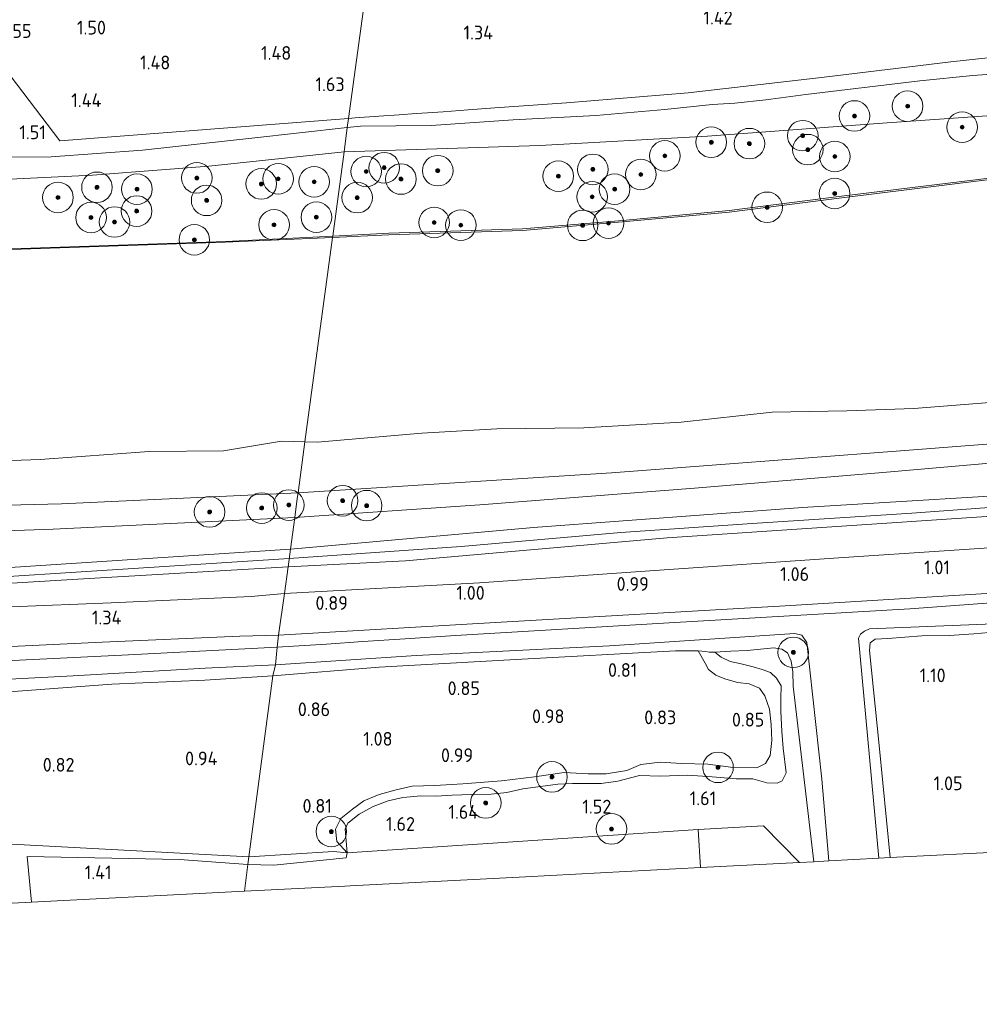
# Model space of a CAD drawing. Extents: x 126429 to 133038, y 413091 to 414846.
# Tile 216 of 256: x 131247 to 131372, y 413097 to 413226. Entities that reach past the tile are written whole.
import ezdxf
from ezdxf.enums import TextEntityAlignment as Align
from ezdxf.lldxf.tags import DXFTag

# ---------------------------------------------------------------- set-up
doc = ezdxf.new("R2010")
doc.units = 0
for name, color, linetype, lineweight in [('B-ME-GR-BOOM-S', 90, 'Continuous', 25), ('B-ME-GR-GRAS-GV', 60, 'Continuous', 13), ('B-ME-GR-MOERAS-GV', 120, 'Continuous', 13), ('B-ME-GW-OPHOGING_KRUIN-G', 90, 'Continuous', 18), ('B-ME-GW-TALUD_KRUIN-G', 90, 'Continuous', 18), ('B-ME-GW-TALUD_TEEN-G', 90, 'Continuous', 18), ('B-ME-IE-TERREINAFSCHEIDING_KUNSTMATIG_HEKWERK-G', 20, 'IE-TERREINAFSCHEIDING-KUNSTMATIG', 18), ('B-ME-KG-GRENS_OPNAME-G', 210, 'KG-OPNAME', 18), ('B-ME-OB-BESCHOEIING-GV', 7, 'Continuous', 18), ('B-ME-OB-OEVERVOORZIENING-G', 7, 'Continuous', 18), ('B-ME-OG-HOOGTEPUNT-S', 7, 'Continuous', 25), ('B-ME-OG-WATER_KANAAL-GV', 120, 'Continuous', 18), ('B-ME-OG-WATER_SLOOT-G', 120, 'Continuous', 18), ('B-ME-OG-WATER_SLOOT-GV', 120, 'Continuous', 18), ('B-ME-OG-WEG_PARKEERSECTIE-GV', 7, 'Continuous', 18)]:
    doc.layers.add(name, color=color, linetype=linetype, lineweight=lineweight)
doc.styles.add('NLCS-ISO-ANNOTATIVE-T18', font='NLCS-ISO.ttf', dxfattribs={"height": 1.8})
doc.styles.get("Standard").update_dxf_attribs({"font": 'arial.ttf'})
doc.linetypes.add('IE-TERREINAFSCHEIDING-KUNSTMATIG', pattern='A,4,[82,NLCS.SHX,S=0.75,R=90,X=0,Y=0],4,-2', length=10)
tags = doc.linetypes.add('KG-OPNAME', pattern='A,5.5,-2,["O",Standard,S=1.8,R=0,X=-0.5,Y=-0.9],-2,5.5,-2,[5,NLCS.SHX,S=0.75,R=0,X=0,Y=0],-2', length=19).pattern_tags.tags
tags[6] = DXFTag(74, 10)

# ---------------------------------------------------------------- blocks, each defined once
blk = doc.blocks.new('SGR-BOOM_01-SO')
at = {"linetype": 'ByBlock', "lineweight": 18}
h = blk.add_hatch(color=0, dxfattribs=at)
h.dxf.hatch_style = 1
edge = h.paths.add_edge_path()
edge.add_arc((0, 0), 0.25, 0, 360)
at = {"color": 0, "linetype": 'ByBlock', "lineweight": 18}
for radius in [2, 0.25]:
    blk.add_circle((0, 0), radius, dxfattribs=at)
blk = doc.blocks.new('SAL-HOOGTELABEL-SO')
at = {"color": 0, "linetype": 'ByBlock', "lineweight": -2, "style": 'NLCS-ISO-ANNOTATIVE-T18'}
blk.add_attdef('HOOGTE', text='', height=1.8, dxfattribs=at).set_placement((2.79, 0), align=Align.RIGHT)

msp = doc.modelspace()

# ---------------------------------------------------------------- linework, layer by layer
at = {"layer": 'B-ME-GR-GRAS-GV'}
for points in [[(131373.783, 413220.612, 1.463), (131368.57, 413220.057, 1.465), (131351.988, 413218.048, 1.544), (131334.204, 413216.018, 1.554), (131318.289, 413214.691, 1.381), (131308.935, 413214.045, 1.544), (131305.457, 413213.791, 1.39), (131302.161, 413213.521, 1.236), (131300.132, 413213.398, 1.146), (131298.649, 413213.283, 1.026), (131296.408, 413213.124, 1.028), (131293.775, 413212.929, 1.378), (131290.661, 413212.715, 1.53), (131289.791, 413212.635, 1.524), (131292.312, 413231.13, 2.226), (131319.434, 413232.447, 2.163), (131353.371, 413234.674, 2.163), (131382.129, 413236.764, 2.163)], [(131243.95, 413220.259, 1.45), (131252.034, 413209.738, 1.48), (131289.791, 413212.635, 1.524), (131289.631, 413211.445, 1.419), (131277.163, 413210.074, 1.457), (131262.853, 413208.501, 1.482), (131250.919, 413207.64, 1.482), (131244.375, 413207.569, 1.357)], [(131375.715, 413218.577, 1.506), (131371.428, 413218.275, 1.48), (131364.496, 413217.572, 1.412), (131349.608, 413215.786, 1.486), (131344.352, 413215.067, 1.432), (131340.327, 413214.635, 1.378), (131337.367, 413214.463, 1.48), (131331.165, 413213.836, 1.47), (131322.13, 413213.021, 1.432), (131311.304, 413212.451, 1.414), (131300.621, 413211.718, 1.181), (131291.369, 413211.625, 1.433), (131289.631, 413211.445, 1.419), (131289.791, 413212.635, 1.524), (131290.661, 413212.715, 1.53), (131293.775, 413212.929, 1.378), (131296.408, 413213.124, 1.028), (131298.649, 413213.283, 1.026), (131300.132, 413213.398, 1.146), (131302.161, 413213.521, 1.236), (131305.457, 413213.791, 1.39), (131308.935, 413214.045, 1.544), (131318.289, 413214.691, 1.381), (131334.204, 413216.018, 1.554), (131351.988, 413218.048, 1.544), (131368.57, 413220.057, 1.465), (131373.783, 413220.612, 1.463)], [(131381.342, 413213.563, 0.789), (131359.631, 413212.012, 0.789), (131336.763, 413210.321, 0.764), (131314.793, 413209.115, 0.764), (131289.203, 413208.273, 0.764), (131289.631, 413211.445, 1.419), (131291.369, 413211.625, 1.433), (131300.621, 413211.718, 1.181), (131311.304, 413212.451, 1.414), (131322.13, 413213.021, 1.432), (131331.165, 413213.836, 1.47), (131337.367, 413214.463, 1.48), (131340.327, 413214.635, 1.378), (131344.352, 413215.067, 1.432), (131349.608, 413215.786, 1.486), (131364.496, 413217.572, 1.412), (131371.428, 413218.275, 1.48), (131375.715, 413218.577, 1.506)], [(131244.375, 413207.569, 1.357), (131250.919, 413207.64, 1.482), (131262.853, 413208.501, 1.482), (131277.163, 413210.074, 1.457), (131289.631, 413211.445, 1.419), (131289.203, 413208.273, 0.764), (131271.54, 413206.395, 0.852), (131256.325, 413205.245, 0.914), (131245.513, 413204.704, 0.877)], [(131391.146, 413169.111, 1.269), (131359.673, 413166.324, 1.291), (131335.06, 413164.3, 1.371), (131306.98, 413162.104, 1.463), (131282.763, 413160.455, 1.565), (131283.096, 413162.928, 0.821), (131283.201, 413163.706, 0.7), (131324.177, 413166.288, 0.7), (131361.978, 413169.193, 0.7), (131390.205, 413171.376, 0.7)], [(131122.558, 413153.716, 1.36), (131146.681, 413154.739, 1.364), (131170.805, 413155.762, 1.368), (131171.267, 413157.869, 0.7), (131173.84, 413158.142, 0.7), (131175.966, 413158.958, 0.7), (131176.944, 413156.093, 1.509), (131213.527, 413157.64, 1.563), (131251.183, 413158.938, 1.565), (131282.763, 413160.455, 1.565), (131282.204, 413156.3, 2.37), (131257.538, 413154.704, 2.299), (131232.873, 413153.109, 2.227), (131212.026, 413151.841, 2.31), (131191.179, 413150.573, 2.393), (131151.554, 413148.811, 2.324), (131131.009, 413147.896, 2.377), (131110.464, 413146.982, 2.431)], [(131110.464, 413146.982, 2.431), (131131.009, 413147.896, 2.377), (131151.554, 413148.811, 2.324), (131191.179, 413150.573, 2.393), (131212.026, 413151.841, 2.31), (131232.873, 413153.109, 2.227), (131257.538, 413154.704, 2.299), (131282.204, 413156.3, 2.37), (131281.897, 413154.02, 2.435), (131254.387, 413152.376, 2.374), (131226.877, 413150.731, 2.313), (131188.972, 413148.56, 2.331), (131168.222, 413147.736, 2.271), (131147.472, 413146.912, 2.211), (131112.313, 413145.211, 2.374)], [(131112.313, 413145.211, 2.374), (131147.472, 413146.912, 2.211), (131168.222, 413147.736, 2.271), (131188.972, 413148.56, 2.331), (131226.877, 413150.731, 2.313), (131254.387, 413152.376, 2.374), (131281.897, 413154.02, 2.435), (131281.427, 413150.533, 1.082), (131277.047, 413150.148, 1.067), (131258.747, 413149.306, 1.117), (131245.609, 413148.778, 1.267), (131228.716, 413147.652, 1.329), (131211.946, 413146.861, 1.167), (131195.319, 413145.828, 1.292), (131170.662, 413144.752, 1.354), (131153.16, 413143.895, 1.304), (131130.767, 413142.82, 1.267), (131112.711, 413141.984, 1.279)], [(131112.711, 413141.984, 1.279), (131130.767, 413142.82, 1.267), (131153.16, 413143.895, 1.304), (131170.662, 413144.752, 1.354), (131195.319, 413145.828, 1.292), (131211.946, 413146.861, 1.167), (131228.716, 413147.652, 1.329), (131245.609, 413148.778, 1.267), (131258.747, 413149.306, 1.117), (131277.047, 413150.148, 1.067), (131281.427, 413150.533, 1.082), (131280.613, 413145.086, 0.577), (131275.598, 413144.931, 0.701), (131257.573, 413144.163, 0.926), (131239.215, 413143.266, 0.864), (131217.968, 413142.708, 0.964), (131200.456, 413141.468, 0.964), (131183.963, 413140.818, 1.014), (131171.632, 413140.242, 0.926), (131148.923, 413138.838, 0.964), (131126.853, 413138.167, 1.051), (131109.746, 413137.418, 1.076)], [(131375.575, 413145.609, 0.938), (131371.56, 413145.234, 0.938), (131368.329, 413145.015, 0.938), (131364.768, 413144.991, 0.938), (131360.339, 413144.62, 0.938), (131358.654, 413144.547, 0.938), (131358.021, 413144.061, 0.938), (131357.929, 413143.058, 0.938), (131359.212, 413130.656, 0.938), (131360.621, 413115.983, 0.938), (131359.128, 413115.884, -0.188), (131356.487, 413144.674, -0.188), (131356.767, 413145.196, -0.188), (131357.277, 413145.607, -0.188), (131357.934, 413145.889, -0.188), (131374.129, 413146.532, -0.188)], [(131376.273, 413116.778, 1.28), (131360.621, 413115.983, 0.938), (131359.212, 413130.656, 0.938), (131357.929, 413143.058, 0.938), (131358.021, 413144.061, 0.938), (131358.654, 413144.547, 0.938), (131360.339, 413144.62, 0.938), (131364.768, 413144.991, 0.938), (131368.329, 413145.015, 0.938), (131371.56, 413145.234, 0.938), (131375.575, 413145.609, 0.938)], [(131109.746, 413137.418, 1.076), (131126.853, 413138.167, 1.051), (131148.923, 413138.838, 0.964), (131171.632, 413140.242, 0.926), (131183.963, 413140.818, 1.014), (131200.456, 413141.468, 0.964), (131217.968, 413142.708, 0.964), (131239.215, 413143.266, 0.864), (131257.573, 413144.163, 0.926), (131275.598, 413144.931, 0.701), (131280.613, 413145.086, 0.577), (131280.471, 413143.498, -0.188), (131260.994, 413142.487, -0.188), (131236.893, 413141.31, -0.188), (131226.422, 413140.697, -0.188), (131211.728, 413139.935, -0.188), (131197.926, 413139.147, -0.188), (131182.815, 413138.667, -0.188), (131175.187, 413138.195, -0.188), (131173.585, 413138.18, -0.188), (131156.054, 413137.312, -0.188), (131142.223, 413136.581, -0.188), (131125.405, 413136.056, -0.188), (131111.287, 413135.214, -0.188)], [(131236.261, 413138.848, -0.188), (131253.764, 413139.762, -0.188), (131271.051, 413140.771, -0.188), (131280.238, 413141.19, -0.188), (131279.914, 413139.747, 0.737), (131271.01, 413139.188, 0.812), (131258.83, 413138.665, 0.824), (131241.886, 413137.402, 0.824)], [(131241.886, 413137.402, 0.824), (131258.83, 413138.665, 0.824), (131271.01, 413139.188, 0.812), (131279.914, 413139.747, 0.737), (131276.768, 413116.091, 1.098), (131246.522, 413117.679, 1.2)]]:
    msp.add_polyline3d(points, dxfattribs=at)
for points in [[(131292.312, 413231.13, 2.226), (131289.791, 413212.635, 1.524), (131252.034, 413209.738, 1.48), (131243.95, 413220.259, 1.45), (131220.097, 413218.825, 1.465), (131194.715, 413217.388, 1.371), (131164.972, 413215.198, 1.255), (131159.124, 413207.253, 1.362), (131138.058, 413207.858, 1.551), (131131.977, 413208.03, 1.391), (131112.457, 413207.951, 1.418), (131112.311, 413213.045, 1.506), (131112.168, 413218.039, 1.593), (131112.11, 413222.031, 2.089), (131115.914, 413222.137, 2.176), (131130.477, 413223.062, 2.113), (131145.281, 413223.65, 2.138), (131165.876, 413224.653, 2.051), (131187.609, 413225.521, 2.051), (131203.833, 413226.334, 2.076), (131223.498, 413226.979, 2.063), (131242.826, 413228.372, 2.138), (131256.883, 413229.041, 2.076), (131276.244, 413230.502, 2.238)], [(131313.986, 413159.149, 2.023), (131282.204, 413156.3, 2.37), (131282.763, 413160.455, 1.565), (131306.98, 413162.104, 1.463), (131335.06, 413164.3, 1.371), (131359.673, 413166.324, 1.291), (131391.146, 413169.111, 1.269), (131421.724, 413171.548, 1.257), (131451.449, 413174.462, 1.051), (131451.921, 413169.934, 2.175), (131420.442, 413166.396, 2.196), (131385.026, 413163.967, 2.135), (131349.186, 413161.775, 2.039)], [(131297.245, 413154.801, 2.425), (131281.897, 413154.02, 2.435), (131282.204, 413156.3, 2.37), (131313.986, 413159.149, 2.023), (131349.186, 413161.775, 2.039), (131385.026, 413163.967, 2.135), (131420.442, 413166.396, 2.196), (131451.921, 413169.934, 2.175), (131452.172, 413168.281, 2.302), (131452.332, 413167.113, 2.248), (131415.302, 413163.38, 2.327), (131394.264, 413161.974, 2.304), (131373.226, 413160.569, 2.282), (131352.344, 413159.188, 2.312), (131331.462, 413157.807, 2.342)], [(131306.924, 413151.906, 1.102), (131281.427, 413150.533, 1.082), (131281.897, 413154.02, 2.435), (131297.245, 413154.801, 2.425), (131331.462, 413157.807, 2.342), (131352.344, 413159.188, 2.312), (131373.226, 413160.569, 2.282), (131394.264, 413161.974, 2.304), (131415.302, 413163.38, 2.327), (131452.332, 413167.113, 2.248), (131452.815, 413163.156, 0.977), (131434.703, 413161.332, 1.065), (131408.283, 413159.247, 1.102), (131382.797, 413157.096, 1.115), (131353.929, 413155.179, 1.102), (131329.811, 413153.533, 1.102)], [(131213.527, 413157.64, 1.563), (131176.944, 413156.093, 1.509), (131175.966, 413158.958, 0.7), (131185.958, 413159.502, 0.7), (131207.07, 413160.61, 0.7), (131211.693, 413161.402, 0.7), (131222.121, 413161.513, 0.7), (131252.261, 413162.235, 0.7), (131283.201, 413163.706, 0.7), (131283.096, 413162.928, 0.821), (131282.763, 413160.455, 1.565), (131251.183, 413158.938, 1.565)], [(131309.011, 413146.725, 0.801), (131280.613, 413145.086, 0.577), (131281.427, 413150.533, 1.082), (131306.924, 413151.906, 1.102), (131329.811, 413153.533, 1.102), (131353.929, 413155.179, 1.102), (131382.797, 413157.096, 1.115), (131408.283, 413159.247, 1.102), (131434.703, 413161.332, 1.065), (131452.815, 413163.156, 0.977), (131453.459, 413157.018, 0.49), (131431.339, 413155.021, 0.528), (131418.695, 413154.034, 0.628), (131382.527, 413151.097, 0.674), (131346.9, 413148.917, 0.864)], [(131286.906, 413143.904, -0.188), (131280.471, 413143.498, -0.188), (131280.613, 413145.086, 0.577), (131309.011, 413146.725, 0.801), (131346.9, 413148.917, 0.864), (131382.527, 413151.097, 0.674), (131418.695, 413154.034, 0.628), (131431.339, 413155.021, 0.528), (131453.459, 413157.018, 0.49), (131453.564, 413155.79, -0.188), (131429.597, 413153.651, -0.188), (131393.35, 413150.73, -0.188), (131363.187, 413148.527, -0.188), (131331.745, 413146.663, -0.188), (131303.786, 413145.035, -0.188), (131297.22, 413144.593, -0.188), (131291.658, 413144.236, -0.188)], [(131349.73, 413144.127, -0.188), (131351.684, 413126.226, -0.188), (131352.624, 413115.546, -0.188), (131350.666, 413115.444, 1.484), (131347.954, 413138.389, 1.368), (131347.89, 413140.281, 1.179), (131347.699, 413141.653, 1.193), (131347.183, 413142.742, 1.198), (131346.444, 413143.238, 1.216), (131345.418, 413143.4, 1.298), (131341.935, 413143.065, 1.242), (131339.78, 413142.994, 1.296), (131337.715, 413142.851, 1.159), (131336.967, 413142.836, 0.934), (131336.49, 413142.952, 0.724), (131335.518, 413143, 0.676), (131332.535, 413143.008, 0.688), (131311.676, 413141.883, 0.608), (131293.784, 413140.872, 0.749), (131279.914, 413139.747, 0.737), (131280.238, 413141.19, -0.188), (131298.652, 413142.407, -0.188), (131323.906, 413143.661, -0.188), (131348.18, 413145.29, -0.188), (131349.089, 413145.065, -0.188)], [(131344.956, 413129.315, 0.782), (131344.319, 413128.307, 0.794), (131343.185, 413127.729, 0.901), (131340.105, 413127.75, 0.924), (131336.792, 413128.198, 0.784), (131333.357, 413128.278, 0.78), (131330.563, 413128.481, 0.776), (131328.041, 413128.146, 0.762), (131326.198, 413127.373, 0.764), (131323.48, 413126.952, 0.706), (131321.115, 413126.954, 0.9), (131318.009, 413127.126, 0.922), (131314.114, 413126.549, 1.006), (131309.814, 413126.001, 1.09), (131304.752, 413125.627, 1.124), (131301.069, 413125.389, 1.135), (131298.128, 413125.301, 1.124), (131296.035, 413124.832, 1.168), (131293.788, 413124.214, 1.188), (131291.802, 413123.407, 1.166), (131290.298, 413122.299, 1.146), (131288.783, 413121.074, 1.102), (131288.068, 413119.692, 1.019), (131288.279, 413118.066, 1.027), (131289.635, 413116.62, 1.251), (131287.837, 413116.787, 1.237), (131276.768, 413116.091, 1.098), (131279.914, 413139.747, 0.737), (131293.784, 413140.872, 0.749), (131311.676, 413141.883, 0.608), (131332.535, 413143.008, 0.688), (131335.518, 413143, 0.676), (131336.434, 413141.422, 0.78), (131336.864, 413140.589, 0.808), (131337.821, 413139.854, 0.799), (131339.002, 413139.38, 0.838), (131340.675, 413138.891, 0.85), (131342.204, 413138.713, 0.85), (131343.555, 413138.131, 0.848), (131344.218, 413137.143, 0.893), (131344.842, 413135.407, 0.846), (131345.076, 413133.374, 0.781), (131345.166, 413131.291, 0.784)], [(131336.49, 413142.952, 0.724), (131336.967, 413142.836, 0.934), (131337.715, 413142.851, 1.159), (131338.548, 413142.191, 1.218), (131339.719, 413141.617, 1.48), (131341.142, 413141.323, 1.579), (131342.696, 413140.914, 1.268), (131343.874, 413140.586, 1.326), (131344.976, 413140.173, 1.459), (131345.746, 413139.44, 1.362), (131346.37, 413138.449, 1.406), (131346.346, 413136.776, 1.404), (131346.353, 413135.141, 1.366), (131346.473, 413132.462, 1.41), (131346.656, 413130.306, 1.401), (131347.011, 413127.084, 1.455), (131346.521, 413126.008, 1.574), (131345.838, 413125.732, 1.559), (131344.51, 413125.775, 1.574), (131342.65, 413126.272, 1.637), (131340.481, 413126.277, 1.64), (131337.345, 413126.561, 1.658), (131334.18, 413126.777, 1.66), (131330.607, 413126.637, 1.614), (131327.844, 413126.706, 1.8), (131325.023, 413125.969, 1.524), (131322.837, 413125.676, 1.582), (131320.904, 413125.655, 1.554), (131319.091, 413125.67, 1.602), (131317.177, 413125.601, 1.636), (131314.913, 413125.287, 1.664), (131312.601, 413124.979, 1.698), (131310.485, 413124.472, 1.582), (131308.439, 413124.257, 1.697), (131305.885, 413124.243, 1.843), (131303.353, 413124.143, 1.719), (131301.235, 413124.019, 1.637), (131299.254, 413124.05, 1.646), (131296.884, 413123.84, 1.646), (131294.957, 413123.4, 1.62), (131293.025, 413122.681, 1.582), (131291.203, 413121.65, 1.554), (131289.716, 413120.469, 1.554), (131289.36, 413119.69, 1.554), (131289.635, 413116.62, 1.251), (131288.279, 413118.066, 1.027), (131288.068, 413119.692, 1.019), (131288.783, 413121.074, 1.102), (131290.298, 413122.299, 1.146), (131291.802, 413123.407, 1.166), (131293.788, 413124.214, 1.188), (131296.035, 413124.832, 1.168), (131298.128, 413125.301, 1.124), (131301.069, 413125.389, 1.135), (131304.752, 413125.627, 1.124), (131309.814, 413126.001, 1.09), (131314.114, 413126.549, 1.006), (131318.009, 413127.126, 0.922), (131321.115, 413126.954, 0.9), (131323.48, 413126.952, 0.706), (131326.198, 413127.373, 0.764), (131328.041, 413128.146, 0.762), (131330.563, 413128.481, 0.776), (131333.357, 413128.278, 0.78), (131336.792, 413128.198, 0.784), (131340.105, 413127.75, 0.924), (131343.185, 413127.729, 0.901), (131344.319, 413128.307, 0.794), (131344.956, 413129.315, 0.782), (131345.166, 413131.291, 0.784), (131345.076, 413133.374, 0.781), (131344.842, 413135.407, 0.846), (131344.218, 413137.143, 0.893), (131343.555, 413138.131, 0.848), (131342.204, 413138.713, 0.85), (131340.675, 413138.891, 0.85), (131339.002, 413139.38, 0.838), (131337.821, 413139.854, 0.799), (131336.864, 413140.589, 0.808), (131336.434, 413141.422, 0.78), (131335.518, 413143, 0.676)], [(131347.954, 413138.389, 1.368), (131350.666, 413115.444, 1.484), (131348.787, 413115.347, 1.548), (131344.068, 413120.144, 1.422), (131335.515, 413119.655, 1.422), (131312.575, 413118.137, 1.336), (131289.635, 413116.62, 1.251), (131289.36, 413119.69, 1.554), (131289.716, 413120.469, 1.554), (131291.203, 413121.65, 1.554), (131293.025, 413122.681, 1.582), (131294.957, 413123.4, 1.62), (131296.884, 413123.84, 1.646), (131299.254, 413124.05, 1.646), (131301.235, 413124.019, 1.637), (131303.353, 413124.143, 1.719), (131305.885, 413124.243, 1.843), (131308.439, 413124.257, 1.697), (131310.485, 413124.472, 1.582), (131312.601, 413124.979, 1.698), (131314.913, 413125.287, 1.664), (131317.177, 413125.601, 1.636), (131319.091, 413125.67, 1.602), (131320.904, 413125.655, 1.554), (131322.837, 413125.676, 1.582), (131325.023, 413125.969, 1.524), (131327.844, 413126.706, 1.8), (131330.607, 413126.637, 1.614), (131334.18, 413126.777, 1.66), (131337.345, 413126.561, 1.658), (131340.481, 413126.277, 1.64), (131342.65, 413126.272, 1.637), (131344.51, 413125.775, 1.574), (131345.838, 413125.732, 1.559), (131346.521, 413126.008, 1.574), (131347.011, 413127.084, 1.455), (131346.656, 413130.306, 1.401), (131346.473, 413132.462, 1.41), (131346.353, 413135.141, 1.366), (131346.346, 413136.776, 1.404), (131346.37, 413138.449, 1.406), (131345.746, 413139.44, 1.362), (131344.976, 413140.173, 1.459), (131343.874, 413140.586, 1.326), (131342.696, 413140.914, 1.268), (131341.142, 413141.323, 1.579), (131339.719, 413141.617, 1.48), (131338.548, 413142.191, 1.218), (131337.715, 413142.851, 1.159), (131339.78, 413142.994, 1.296), (131341.935, 413143.065, 1.242), (131345.418, 413143.4, 1.298), (131346.444, 413143.238, 1.216), (131347.183, 413142.742, 1.198), (131347.699, 413141.653, 1.193), (131347.89, 413140.281, 1.179)], [(131246.522, 413117.679, 1.2), (131276.768, 413116.091, 1.098), (131276.634, 413115.06, 1.486), (131267.665, 413115.735, 1.416), (131247.78, 413116.144, 1.428), (131248.331, 413110.142, 1.412), (131184.181, 413106.842, 1.366), (131183.957, 413114.748, 1.158), (131195.294, 413115.257, 1.172), (131216.894, 413116.412, 1.174)], [(131289.497, 413115.961, 1.451), (131280.012, 413114.999, 1.463), (131276.634, 413115.06, 1.486), (131276.768, 413116.091, 1.098), (131287.837, 413116.787, 1.237), (131289.635, 413116.62, 1.251)]]:
    msp.add_polyline3d(points, close=True, dxfattribs=at)
at = {"layer": 'B-ME-GR-MOERAS-GV'}
for points in [[(131377.158, 413205.296, 0.7), (131354.287, 413202.474, 0.7), (131339.563, 413200.597, 0.7), (131325.605, 413199.308, 0.7), (131312.553, 413198.198, 0.7), (131295.049, 413197.649, 0.7), (131287.72, 413197.266, 0.7), (131289.203, 413208.273, 0.764), (131314.793, 413209.115, 0.764), (131336.763, 413210.321, 0.764), (131359.631, 413212.012, 0.789), (131381.342, 413213.563, 0.789)], [(131245.513, 413204.704, 0.877), (131256.325, 413205.245, 0.914), (131271.54, 413206.395, 0.852), (131289.203, 413208.273, 0.764), (131287.72, 413197.266, 0.7), (131273.726, 413196.562, 0.771), (131241.839, 413195.474, 0.725)], [(131390.205, 413171.376, 0.7), (131361.978, 413169.193, 0.7), (131324.177, 413166.288, 0.7), (131283.201, 413163.706, 0.7), (131284.097, 413170.357, 0.7), (131285.686, 413170.304, 0.7), (131299.361, 413171.483, 0.7), (131309.204, 413172.051, 0.7), (131320.578, 413172.191, 0.7), (131333.276, 413172.932, 0.7), (131345.22, 413174.248, 0.7), (131354.965, 413174.429, 0.7), (131363.714, 413174.717, 0.7), (131376.997, 413175.781, 0.7)], [(131235.87, 413167.545, 0.7), (131249.458, 413168.028, 0.7), (131263.698, 413169.082, 0.7), (131273.428, 413169.182, 0.7), (131281.022, 413170.463, 0.7), (131284.097, 413170.357, 0.7), (131283.201, 413163.706, 0.7), (131252.261, 413162.235, 0.7), (131222.121, 413161.513, 0.7)]]:
    msp.add_polyline3d(points, dxfattribs=at)
at = {"layer": 'B-ME-GW-OPHOGING_KRUIN-G'}
for points in [[(131282.041, 413155.093, 2.51), (131304.505, 413156.675, 2.355), (131325.405, 413158.498, 2.241), (131342.568, 413159.667, 2.35), (131363.475, 413161.017, 2.242), (131384.292, 413162.543, 2.31), (131403.13, 413163.891, 2.292), (131420.749, 413164.993, 2.355), (131438.494, 413166.871, 2.234), (131452.172, 413168.281, 2.302), (131473.646, 413170.217, 2.389), (131491.366, 413171.709, 2.462), (131507.52, 413173.48, 2.425), (131529.721, 413176.027, 2.54), (131549.991, 413178.363, 2.584), (131568.555, 413180.895, 2.574), (131586.07, 413182.844, 2.585), (131604.337, 413185.088, 2.603), (131622.45, 413187.596, 2.531), (131638.859, 413189.623, 2.573), (131653.877, 413191.629, 2.556)], [(131282.041, 413155.093, 2.51), (131238.463, 413152.31, 2.329), (131213.871, 413150.909, 2.355), (131189.278, 413149.509, 2.381), (131146.405, 413147.704, 2.276), (131123.843, 413146.683, 2.359), (131101.281, 413145.662, 2.442), (131057.757, 413143.883, 2.57), (131014.097, 413142.64, 2.478), (130972.4414, 413141.7492, 2.4352), (130972.432, 413141.749, 2.466), (130947.129, 413140.953, 2.352), (130911.699, 413140.284, 2.363)]]:
    msp.add_polyline3d(points, dxfattribs=at)
at = {"layer": 'B-ME-GW-TALUD_KRUIN-G'}
for points in [[(131289.631, 413211.445, 1.419), (131291.369, 413211.625, 1.433), (131300.621, 413211.718, 1.181), (131311.304, 413212.451, 1.414), (131322.13, 413213.021, 1.432), (131331.165, 413213.836, 1.47), (131337.367, 413214.463, 1.48), (131340.327, 413214.635, 1.378), (131344.352, 413215.067, 1.432), (131349.608, 413215.786, 1.486), (131364.496, 413217.572, 1.412), (131371.428, 413218.275, 1.48), (131375.715, 413218.577, 1.506)], [(131289.631, 413211.445, 1.419), (131277.163, 413210.074, 1.457), (131262.853, 413208.501, 1.482), (131250.919, 413207.64, 1.482), (131244.375, 413207.569, 1.357), (131236.696, 413207.091, 1.344), (131231.559, 413206.869, 1.169), (131222.976, 413205.735, 1.207), (131209.154, 413204.627, 1.219), (131204.148, 413205.12, 1.157), (131192.314, 413205.742, 1.094), (131184.582, 413205.066, 1.169), (131175.318, 413203.669, 1.157), (131168.1, 413203.215, 1.182), (131160.136, 413203.455, 1.307), (131152.572, 413204.052, 1.307), (131144.102, 413204.188, 1.207), (131133.671, 413204.203, 1.107), (131130.289, 413203.547, 0.907), (131121.596, 413203.768, 0.994)], [(131282.204, 413156.3, 2.37), (131313.986, 413159.149, 2.023), (131349.186, 413161.775, 2.039), (131385.026, 413163.967, 2.135), (131420.442, 413166.396, 2.196), (131451.921, 413169.934, 2.175), (131476.013, 413171.858, 2.195), (131506.41, 413174.544, 2.461), (131535.811, 413177.986, 2.551), (131559.593, 413180.872, 2.43), (131587.757, 413184.339, 2.408), (131617.047, 413188.106, 2.542), (131647.581, 413191.951, 2.32), (131654.015, 413192.763, 2.555)], [(131652.365, 413190.522, 2.409), (131644.945, 413189.196, 2.228), (131637.943, 413188.437, 2.349), (131633.13, 413187.862, 2.431), (131601.659, 413183.547, 2.595), (131566.43, 413179.384, 2.603), (131529.249, 413175.095, 2.511), (131490.712, 413170.549, 2.561), (131452.332, 413167.113, 2.248), (131415.302, 413163.38, 2.327), (131394.264, 413161.974, 2.304), (131373.226, 413160.569, 2.282), (131352.344, 413159.188, 2.312), (131331.462, 413157.807, 2.342), (131297.245, 413154.801, 2.425), (131281.897, 413154.02, 2.435)], [(130911.866, 413141.413, 2.348), (130949.31, 413141.773, 2.371), (130972.386, 413142.377, 2.456), (130997.215, 413142.989, 2.371), (131031.986, 413143.949, 2.674), (131068.461, 413145.344, 2.422), (131089.463, 413146.163, 2.427), (131110.464, 413146.982, 2.431), (131131.009, 413147.896, 2.377), (131151.554, 413148.811, 2.324), (131191.179, 413150.573, 2.393), (131212.026, 413151.841, 2.31), (131232.873, 413153.109, 2.227), (131257.538, 413154.704, 2.299), (131282.204, 413156.3, 2.37)], [(130911.534, 413139.157, 2.313), (130949.936, 413140.215, 2.277), (130972.551, 413140.508, 2.394), (130991.246, 413140.909, 2.21), (131029.043, 413142.449, 2.614), (131067.113, 413143.384, 2.405), (131089.713, 413144.298, 2.389), (131112.313, 413145.211, 2.374), (131147.472, 413146.912, 2.211), (131168.222, 413147.736, 2.271), (131188.972, 413148.56, 2.331), (131226.877, 413150.731, 2.313), (131254.387, 413152.376, 2.374), (131281.897, 413154.02, 2.435)], [(131337.715, 413142.851, 1.159), (131338.548, 413142.191, 1.218), (131339.719, 413141.617, 1.48), (131341.142, 413141.323, 1.579), (131342.696, 413140.914, 1.268), (131343.874, 413140.586, 1.326), (131344.976, 413140.173, 1.459), (131345.746, 413139.44, 1.362), (131346.37, 413138.449, 1.406), (131346.346, 413136.776, 1.404), (131346.353, 413135.141, 1.366), (131346.473, 413132.462, 1.41), (131346.656, 413130.306, 1.401), (131347.011, 413127.084, 1.455), (131346.521, 413126.008, 1.574), (131345.838, 413125.732, 1.559), (131344.51, 413125.775, 1.574), (131342.65, 413126.272, 1.637), (131340.481, 413126.277, 1.64), (131337.345, 413126.561, 1.658), (131334.18, 413126.777, 1.66), (131330.607, 413126.637, 1.614), (131327.844, 413126.706, 1.8), (131325.023, 413125.969, 1.524), (131322.837, 413125.676, 1.582), (131320.904, 413125.655, 1.554), (131319.091, 413125.67, 1.602), (131317.177, 413125.601, 1.636), (131314.913, 413125.287, 1.664), (131312.601, 413124.979, 1.698), (131310.485, 413124.472, 1.582), (131308.439, 413124.257, 1.697), (131305.885, 413124.243, 1.843), (131303.353, 413124.143, 1.719), (131301.235, 413124.019, 1.637), (131299.254, 413124.05, 1.646), (131296.884, 413123.84, 1.646), (131294.957, 413123.4, 1.62), (131293.025, 413122.681, 1.582), (131291.203, 413121.65, 1.554), (131289.716, 413120.469, 1.554), (131289.36, 413119.69, 1.554), (131289.635, 413116.62, 1.251)]]:
    msp.add_polyline3d(points, dxfattribs=at)
at = {"layer": 'B-ME-GW-TALUD_TEEN-G'}
for points in [[(131381.342, 413213.563, 0.789), (131359.631, 413212.012, 0.789), (131336.763, 413210.321, 0.764), (131314.793, 413209.115, 0.764), (131289.203, 413208.273, 0.764)], [(131289.203, 413208.273, 0.764), (131271.54, 413206.395, 0.852), (131256.325, 413205.245, 0.914), (131245.513, 413204.704, 0.877), (131232.007, 413204.039, 0.602), (131221.149, 413203.266, 0.614), (131212.157, 413202.56, 0.627), (131201.954, 413202.866, 0.639), (131188.967, 413203.087, 0.802), (131182.652, 413202.111, 0.802), (131172.748, 413201.22, 0.814), (131163.571, 413200.744, 0.764), (131155.358, 413200.499, 0.827), (131148.48, 413200.822, 0.814), (131134.527, 413201.233, 0.752), (131133.971, 413201.234, 0.748), (131125.578, 413201.244, 0.702), (131112.78, 413201.174, 0.763)], [(131651.335, 413204.728, 0.7), (131648.541, 413202.424, 0.7), (131645.189, 413200.388, 0.7), (131623.164, 413196.941, 0.7), (131584.164, 413191.644, 0.7), (131559.28, 413188.875, 0.7), (131533.723, 413185.62, 0.7), (131507.434, 413182.722, 0.7), (131482.873, 413180.163, 0.7), (131457.819, 413177.455, 0.7), (131422.632, 413173.876, 0.7), (131390.205, 413171.376, 0.7), (131361.978, 413169.193, 0.7), (131324.177, 413166.288, 0.7), (131283.201, 413163.706, 0.7)], [(131652.365, 413190.522, 2.409), (131643.969, 413187.765, 1.847), (131635.922, 413185.879, 1.697), (131614.936, 413182.5, 1.397), (131591.044, 413179.242, 1.134), (131567.784, 413176.197, 1.159), (131544.218, 413173.206, 1.122), (131519.095, 413169.986, 1.134), (131498.294, 413167.766, 1.097), (131464.328, 413164.228, 1.009), (131452.815, 413163.156, 0.977), (131434.703, 413161.332, 1.065), (131408.283, 413159.247, 1.102), (131382.797, 413157.096, 1.115), (131353.929, 413155.179, 1.102), (131329.811, 413153.533, 1.102), (131306.924, 413151.906, 1.102), (131281.427, 413150.533, 1.082)], [(130913.342, 413151.171, 0.7), (130919.071, 413150.646, 0.7), (130936.204, 413150.813, 0.7), (130951.982, 413150.441, 0.7), (130970.155, 413150.683, 0.7), (130991.682, 413150.895, 0.7), (131014.252, 413151.353, 0.7), (131039.673, 413152.418, 0.7), (131059.776, 413153.474, 0.7), (131081.77, 413154.306, 0.7), (131091.707, 413155.625, 0.7), (131114.481, 413156.508, 0.7), (131129.475, 413156.847, 0.7), (131146.647, 413157.066, 0.7), (131162.801, 413158.325, 0.7), (131171.267, 413157.869, 0.7), (131173.84, 413158.142, 0.7), (131175.966, 413158.958, 0.7), (131185.958, 413159.502, 0.7), (131207.07, 413160.61, 0.7), (131211.693, 413161.402, 0.7), (131222.121, 413161.513, 0.7), (131252.261, 413162.235, 0.7), (131283.201, 413163.706, 0.7)], [(131281.427, 413150.533, 1.082), (131277.047, 413150.148, 1.067), (131258.747, 413149.306, 1.117), (131245.609, 413148.778, 1.267), (131228.716, 413147.652, 1.329), (131211.946, 413146.861, 1.167), (131195.319, 413145.828, 1.292), (131170.662, 413144.752, 1.354), (131153.16, 413143.895, 1.304), (131130.767, 413142.82, 1.267), (131112.711, 413141.984, 1.279)], [(131289.635, 413116.62, 1.251), (131288.279, 413118.066, 1.027), (131288.068, 413119.692, 1.019), (131288.783, 413121.074, 1.102), (131290.298, 413122.299, 1.146), (131291.802, 413123.407, 1.166), (131293.788, 413124.214, 1.188), (131296.035, 413124.832, 1.168), (131298.128, 413125.301, 1.124), (131301.069, 413125.389, 1.135), (131304.752, 413125.627, 1.124), (131309.814, 413126.001, 1.09), (131314.114, 413126.549, 1.006), (131318.009, 413127.126, 0.922), (131321.115, 413126.954, 0.9), (131323.48, 413126.952, 0.706), (131326.198, 413127.373, 0.764), (131328.041, 413128.146, 0.762), (131330.563, 413128.481, 0.776), (131333.357, 413128.278, 0.78), (131336.792, 413128.198, 0.784), (131340.105, 413127.75, 0.924), (131343.185, 413127.729, 0.901), (131344.319, 413128.307, 0.794), (131344.956, 413129.315, 0.782), (131345.166, 413131.291, 0.784), (131345.076, 413133.374, 0.781), (131344.842, 413135.407, 0.846), (131344.218, 413137.143, 0.893), (131343.555, 413138.131, 0.848), (131342.204, 413138.713, 0.85), (131340.675, 413138.891, 0.85), (131339.002, 413139.38, 0.838), (131337.821, 413139.854, 0.799), (131336.864, 413140.589, 0.808), (131336.434, 413141.422, 0.78), (131335.518, 413143, 0.676)]]:
    msp.add_polyline3d(points, dxfattribs=at)
at = {"layer": 'B-ME-IE-TERREINAFSCHEIDING_KUNSTMATIG_HEKWERK-G'}
for points in [[(130920.374, 413199.188, 1.535), (130949.987, 413199.968, 1.533), (130985.988, 413200.85, 1.515), (131020.887, 413201.914, 1.503), (131053.098, 413203.436, 1.485), (131086.765, 413205.022, 1.477), (131103.791, 413207.034, 1.485), (131112.457, 413207.951, 1.418), (131131.977, 413208.03, 1.391), (131138.058, 413207.858, 1.551), (131159.124, 413207.253, 1.362), (131164.972, 413215.198, 1.255), (131194.715, 413217.388, 1.371), (131220.097, 413218.825, 1.465), (131243.95, 413220.259, 1.45), (131252.034, 413209.738, 1.48), (131289.791, 413212.635, 1.524)], [(131373.783, 413220.612, 1.463), (131368.57, 413220.057, 1.465), (131351.988, 413218.048, 1.544), (131334.204, 413216.018, 1.554), (131318.289, 413214.691, 1.381), (131308.935, 413214.045, 1.544), (131305.457, 413213.791, 1.39), (131302.161, 413213.521, 1.236), (131300.132, 413213.398, 1.146), (131298.649, 413213.283, 1.026), (131296.408, 413213.124, 1.028), (131293.775, 413212.929, 1.378), (131290.661, 413212.715, 1.53), (131289.791, 413212.635, 1.524)], [(131282.763, 413160.455, 1.565), (131306.98, 413162.104, 1.463), (131335.06, 413164.3, 1.371), (131359.673, 413166.324, 1.291), (131391.146, 413169.111, 1.269), (131421.724, 413171.548, 1.257), (131451.449, 413174.462, 1.051), (131460.803, 413175.712, 1.051), (131481.214, 413177.966, 1.051), (131501.624, 413180.221, 1.051), (131538.841, 413184.484, 1.051), (131575.419, 413188.777, 1.051), (131611.06, 413193.134, 1.049), (131638.331, 413196.805, 1.051), (131654.756, 413198.985, 1.381)], [(131282.763, 413160.455, 1.565), (131251.183, 413158.938, 1.565), (131213.527, 413157.64, 1.563), (131176.944, 413156.093, 1.509), (131175.966, 413158.958, 0.7), (131174.949, 413161.603, 0.7), (131171.861, 413161.566, 0.7), (131171.267, 413157.869, 0.7), (131170.805, 413155.762, 1.368), (131146.681, 413154.739, 1.364), (131122.558, 413153.716, 1.36), (131098.514, 413152.661, 1.361), (131074.47, 413151.606, 1.362), (131054.411, 413150.802, 1.362), (131034.352, 413149.998, 1.362), (131002.16, 413148.893, 1.362), (130971.877, 413148.313, 1.021), (130943.52, 413148.482, 1.211), (130912.907, 413148.481, 1.02)], [(131348.787, 413115.347, 1.548), (131344.068, 413120.144, 1.422), (131335.515, 413119.655, 1.422), (131312.575, 413118.137, 1.336), (131289.635, 413116.62, 1.251), (131287.837, 413116.787, 1.237), (131276.768, 413116.091, 1.098)], [(131335.515, 413119.655, 1.422), (131335.843, 413114.674, 1.456)], [(131184.181, 413106.842, 1.366), (131183.957, 413114.748, 1.158), (131195.294, 413115.257, 1.172), (131216.894, 413116.412, 1.174), (131246.522, 413117.679, 1.2), (131276.768, 413116.091, 1.098)], [(131248.331, 413110.142, 1.412), (131247.78, 413116.144, 1.428), (131267.665, 413115.735, 1.416), (131276.634, 413115.06, 1.486)], [(131289.635, 413116.62, 1.251), (131289.497, 413115.961, 1.451), (131280.012, 413114.999, 1.463), (131276.634, 413115.06, 1.486)]]:
    msp.add_polyline3d(points, dxfattribs=at)
at = {"layer": 'B-ME-KG-GRENS_OPNAME-G'}
for points in [[(131276.18, 413111.574, 1.154), (131289.319, 413112.257, 1.16), (131289.993, 413112.292, 1.556), (131312.918, 413113.483, 1.506), (131335.843, 413114.674, 1.456), (131348.787, 413115.347, 1.548), (131350.666, 413115.444, 1.484), (131352.624, 413115.546, -0.188), (131359.128, 413115.884, -0.188), (131360.621, 413115.983, 0.938), (131376.273, 413116.778, 1.28)], [(130905.294, 413096.792, 0.818), (130915.333, 413097.03, 1.077), (130922.079, 413097.19, 1.063), (130924.323, 413097.247, -0.362), (130925.742, 413097.278, -0.362), (130927.615, 413097.322, 0.794), (130929.37, 413097.364, 1.833), (130939.158, 413097.597, 1.62), (130941.581, 413097.655, 0.576), (130976.289, 413098.481, 0.576), (130977.722, 413098.515, 1.939), (130979.044, 413098.547, 1.93), (130980.045, 413098.571, 1.162), (130999.133, 413099.025, 0.932), (131060.675, 413100.49, 1.262), (131175.418, 413106.397, 1.207), (131177.149, 413106.482, 0.805), (131178.897, 413106.571, 0.062), (131180.322, 413106.644, 0.062), (131181.708, 413106.715, 0.922), (131184.181, 413106.842, 1.366), (131248.331, 413110.142, 1.412), (131276.18, 413111.574, 1.154)]]:
    msp.add_polyline3d(points, dxfattribs=at)
at = {"layer": 'B-ME-OB-BESCHOEIING-GV'}
msp.add_polyline3d([(131377.177, 413205.097, 0.7), (131354.312, 413202.276, 0.7), (131339.585, 413200.398, 0.7), (131325.623, 413199.109, 0.7), (131312.565, 413197.998, 0.7), (131295.057, 413197.449, 0.7), (131287.693, 413197.064, 0.7), (131287.72, 413197.266, 0.7), (131295.049, 413197.649, 0.7), (131312.553, 413198.198, 0.7), (131325.605, 413199.308, 0.7), (131339.563, 413200.597, 0.7), (131354.287, 413202.474, 0.7), (131377.158, 413205.296, 0.7)], dxfattribs=at)
msp.add_polyline3d([(131241.842, 413195.374, 0.7), (131220.781, 413194.589, 0.7), (131220.774, 413194.789, 0.7), (131221.982, 413194.834, 0.7), (131221.976, 413194.734, 0.725), (131241.839, 413195.474, 0.725), (131273.726, 413196.562, 0.771), (131287.72, 413197.266, 0.7), (131287.693, 413197.064, 0.7), (131273.655, 413196.46, 0.7)], close=True, dxfattribs=at)
at = {"layer": 'B-ME-OB-OEVERVOORZIENING-G'}
for points in [[(131287.693, 413197.064, 0.7), (131295.057, 413197.449, 0.7), (131312.565, 413197.998, 0.7), (131325.623, 413199.109, 0.7), (131339.585, 413200.398, 0.7), (131354.312, 413202.276, 0.7), (131377.177, 413205.097, 0.7)], [(131287.693, 413197.064, 0.7), (131273.655, 413196.46, 0.7), (131241.842, 413195.374, 0.7)], [(131376.997, 413175.781, 0.7), (131363.714, 413174.717, 0.7), (131354.965, 413174.429, 0.7), (131345.22, 413174.248, 0.7), (131333.276, 413172.932, 0.7), (131320.578, 413172.191, 0.7), (131309.204, 413172.051, 0.7), (131299.361, 413171.483, 0.7), (131285.686, 413170.304, 0.7), (131284.097, 413170.357, 0.7)], [(131113.346, 413161.045, 0.7), (131133.553, 413161.745, 0.7), (131134.993, 413161.851, 0.7), (131149.774, 413162.932, 0.7), (131160.167, 413163.605, 0.7), (131177.556, 413164.148, 0.7), (131195.012, 413164.481, 0.7), (131211.312, 413165.726, 0.7), (131222.268, 413166.626, 0.7), (131235.87, 413167.545, 0.7), (131249.458, 413168.028, 0.7), (131263.698, 413169.082, 0.7), (131273.428, 413169.182, 0.7), (131281.022, 413170.463, 0.7), (131284.097, 413170.357, 0.7)]]:
    msp.add_polyline3d(points, dxfattribs=at)
at = {"layer": 'B-ME-OG-WATER_KANAAL-GV'}
for points in [[(131376.997, 413175.781, 0.7), (131363.714, 413174.717, 0.7), (131354.965, 413174.429, 0.7), (131345.22, 413174.248, 0.7), (131333.276, 413172.932, 0.7), (131320.578, 413172.191, 0.7), (131309.204, 413172.051, 0.7), (131299.361, 413171.483, 0.7), (131285.686, 413170.304, 0.7), (131284.097, 413170.357, 0.7), (131287.693, 413197.064, 0.7), (131295.057, 413197.449, 0.7), (131312.565, 413197.998, 0.7), (131325.623, 413199.109, 0.7), (131339.585, 413200.398, 0.7), (131354.312, 413202.276, 0.7), (131377.177, 413205.097, 0.7)], [(131241.842, 413195.374, 0.7), (131273.655, 413196.46, 0.7), (131287.693, 413197.064, 0.7), (131284.097, 413170.357, 0.7), (131281.022, 413170.463, 0.7), (131273.428, 413169.182, 0.7), (131263.698, 413169.082, 0.7), (131249.458, 413168.028, 0.7), (131235.87, 413167.545, 0.7)]]:
    msp.add_polyline3d(points, dxfattribs=at)
at = {"layer": 'B-ME-OG-WATER_SLOOT-G'}
for points in [[(131652.46, 413180.704, 0.476), (131631.575, 413177.825, 0.551), (131612.937, 413174.963, 0.601), (131585.359, 413171.034, 0.539), (131568.565, 413169.044, 0.726), (131550.868, 413166.75, 0.54), (131538.055, 413165.345, 0.478), (131518.214, 413163.24, 0.503), (131492.8, 413160.757, 0.503), (131470.423, 413158.468, 0.49), (131453.459, 413157.018, 0.49), (131431.339, 413155.021, 0.528), (131418.695, 413154.034, 0.628), (131382.527, 413151.097, 0.674), (131346.9, 413148.917, 0.864), (131309.011, 413146.725, 0.801), (131280.613, 413145.086, 0.577)], [(131375.575, 413145.609, 0.938), (131371.56, 413145.234, 0.938), (131368.329, 413145.015, 0.938), (131364.768, 413144.991, 0.938), (131360.339, 413144.62, 0.938), (131358.654, 413144.547, 0.938), (131358.021, 413144.061, 0.938), (131357.929, 413143.058, 0.938), (131359.212, 413130.656, 0.938), (131360.621, 413115.983, 0.938)], [(131280.613, 413145.086, 0.577), (131275.598, 413144.931, 0.701), (131257.573, 413144.163, 0.926), (131239.215, 413143.266, 0.864), (131217.968, 413142.708, 0.964), (131200.456, 413141.468, 0.964), (131183.963, 413140.818, 1.014), (131171.632, 413140.242, 0.926), (131148.923, 413138.838, 0.964), (131126.853, 413138.167, 1.051), (131109.746, 413137.418, 1.076), (131087.852, 413136.265, 1.089), (131070.44, 413135.68, 1.164), (131052.487, 413134.865, 0.951), (131032.608, 413134.17, 0.989), (131010.078, 413133.221, 0.789), (131003.025, 413133.171, 0.926), (130986.799, 413132.591, 0.889), (130973.07, 413132.106, 0.926), (130962.518, 413132.045, 0.901), (130939.888, 413131.302, 0.826), (130927.335, 413131.327, 0.764), (130910.317, 413131.159, 0.926)], [(131279.914, 413139.747, 0.737), (131293.784, 413140.872, 0.749), (131311.676, 413141.883, 0.608), (131332.535, 413143.008, 0.688), (131335.518, 413143, 0.676), (131336.49, 413142.952, 0.724), (131336.967, 413142.836, 0.934), (131337.715, 413142.851, 1.159), (131339.78, 413142.994, 1.296), (131341.935, 413143.065, 1.242), (131345.418, 413143.4, 1.298), (131346.444, 413143.238, 1.216), (131347.183, 413142.742, 1.198), (131347.699, 413141.653, 1.193), (131347.89, 413140.281, 1.179), (131347.954, 413138.389, 1.368), (131350.666, 413115.444, 1.484)], [(131111.966, 413131.917, 1.089), (131123.973, 413132.027, 0.939), (131138.204, 413132.809, 1.026), (131153.738, 413132.943, 1.089), (131166.407, 413133.796, 0.964), (131174.392, 413134.322, 1.001), (131176.061, 413134.235, 0.809), (131177.02, 413134.186, 0.699), (131178.887, 413134.116, 0.699), (131181.249, 413134.513, 0.987), (131188.507, 413134.959, 0.962), (131193.201, 413135.085, 0.724), (131199.529, 413135.262, 0.737), (131205.808, 413135.634, 0.699), (131207.585, 413135.783, 0.824), (131218.926, 413136.797, 0.799), (131229.721, 413137.084, 0.812), (131241.886, 413137.402, 0.824), (131258.83, 413138.665, 0.824), (131271.01, 413139.188, 0.812), (131279.914, 413139.747, 0.737)]]:
    msp.add_polyline3d(points, dxfattribs=at)
at = {"layer": 'B-ME-OG-WATER_SLOOT-GV'}
for points in [[(131374.129, 413146.532, -0.188), (131357.934, 413145.889, -0.188), (131357.277, 413145.607, -0.188), (131356.767, 413145.196, -0.188), (131356.487, 413144.674, -0.188), (131359.128, 413115.884, -0.188), (131352.624, 413115.546, -0.188), (131351.684, 413126.226, -0.188), (131349.73, 413144.127, -0.188), (131349.089, 413145.065, -0.188), (131348.18, 413145.29, -0.188), (131323.906, 413143.661, -0.188), (131298.652, 413142.407, -0.188), (131280.238, 413141.19, -0.188), (131280.471, 413143.498, -0.188), (131286.906, 413143.904, -0.188), (131291.658, 413144.236, -0.188), (131297.22, 413144.593, -0.188), (131303.786, 413145.035, -0.188), (131331.745, 413146.663, -0.188), (131363.187, 413148.527, -0.188), (131393.35, 413150.73, -0.188)], [(131236.893, 413141.31, -0.188), (131260.994, 413142.487, -0.188), (131280.471, 413143.498, -0.188), (131280.238, 413141.19, -0.188), (131271.051, 413140.771, -0.188), (131253.764, 413139.762, -0.188), (131236.261, 413138.848, -0.188)]]:
    msp.add_polyline3d(points, dxfattribs=at)
at = {"layer": 'B-ME-OG-WEG_PARKEERSECTIE-GV'}
for points in [[(131348.787, 413115.347, 1.548), (131335.843, 413114.674, 1.456), (131335.515, 413119.655, 1.422), (131344.068, 413120.144, 1.422)], [(131335.515, 413119.655, 1.422), (131335.843, 413114.674, 1.456), (131312.918, 413113.483, 1.506), (131289.993, 413112.292, 1.556), (131289.319, 413112.257, 1.16), (131276.18, 413111.574, 1.154), (131276.634, 413115.06, 1.486), (131280.012, 413114.999, 1.463), (131289.497, 413115.961, 1.451), (131289.635, 413116.62, 1.251), (131312.575, 413118.137, 1.336)], [(131276.18, 413111.574, 1.154), (131248.331, 413110.142, 1.412), (131247.78, 413116.144, 1.428), (131267.665, 413115.735, 1.416), (131276.634, 413115.06, 1.486)]]:
    msp.add_polyline3d(points, close=True, dxfattribs=at)

# ---------------------------------------------------------------- block references
at = {"layer": 'B-ME-GR-BOOM-S'}
for p in [(131362.909, 413214.257, 1.05), (131355.96, 413212.974, 1.112), (131370.043, 413211.511, 0.962), (131337.231, 413209.538, 0.713), (131342.221, 413209.355, 1.15), (131349.199, 413210.398, 1.137), (131349.866, 413208.57, 1.187), (131331.16, 413207.763, 1.187), (131353.392, 413207.672, 1.024), (131292.102, 413205.71, 0.713), (131294.458, 413206.202, 0.862), (131301.462, 413205.819, 0.887), (131321.738, 413205.987, 1.212), (131328.028, 413205.324, 1.1), (131269.949, 413204.87, 0.788), (131278.377, 413204.088, 0.713), (131280.596, 413204.755, 0.788), (131285.299, 413204.369, 0.725), (131296.649, 413204.728, 0.887), (131317.226, 413205.095, 1.174), (131256.892, 413203.644, 0.838), (131262.12, 413203.402, 0.713), (131324.591, 413203.399, 0.713), (131353.367, 413202.837, 0.7), (131251.783, 413202.316, 0.825), (131271.235, 413201.936, 0.788), (131290.931, 413202.299, 0.7), (131321.652, 413202.394, 0.713), (131262.073, 413200.534, 0.788), (131344.538, 413201.029, 0.7), (131256.119, 413199.693, 0.713), (131259.193, 413199.105, 0.775), (131285.588, 413199.734, 0.725), (131300.988, 413199.041, 0.7), (131323.8, 413198.954, 0.7), (131280.055, 413198.73, 0.713), (131304.483, 413198.701, 0.7), (131320.413, 413198.666, 0.7), (131269.623, 413196.784, 0.788), (131278.443, 413161.696, 1.164), (131281.986, 413162.085, 1.14), (131289.018, 413162.655, 1.213), (131292.163, 413162.012, 1.138), (131271.623, 413161.185, 1.027), (131347.961, 413142.823, 0.93), (131338.117, 413127.782, 1.024), (131316.399, 413126.53, 1.85), (131307.735, 413123.13, 1.687), (131287.543, 413119.383, 0.944), (131324.187, 413119.729, 1.55)]:
    msp.add_blockref('SGR-BOOM_01-SO', p, dxfattribs=at)
at = {"layer": 'B-ME-OG-HOOGTEPUNT-S'}
for p, values in [((131337.246, 413224.934, 1.418), {'HOOGTE': '1.42'}), ((131255.277, 413223.628, 1.5), {'HOOGTE': '1.50'}), ((131245.54, 413223.187, 1.551), {'HOOGTE': '1.55'}), ((131305.901, 413222.98, 1.342), {'HOOGTE': '1.34'}), ((131279.511, 413220.312, 1.476), {'HOOGTE': '1.48'}), ((131263.69, 413219.07, 1.476), {'HOOGTE': '1.48'}), ((131286.495, 413216.219, 1.625), {'HOOGTE': '1.63'}), ((131254.687, 413214.137, 1.438), {'HOOGTE': '1.44'}), ((131247.422, 413209.939, 1.513), {'HOOGTE': '1.51'}), ((131365.67, 413153.034, 1.012), {'HOOGTE': '1.01'}), ((131347.242, 413152.16, 1.062), {'HOOGTE': '1.06'}), ((131326.275, 413150.867, 0.986), {'HOOGTE': '0.99'}), ((131304.82, 413149.708, 0.999), {'HOOGTE': '1.00'}), ((131286.92, 413148.379, 0.886), {'HOOGTE': '0.89'}), ((131257.299, 413146.476, 1.344), {'HOOGTE': '1.34'}), ((131324.774, 413139.614, 0.812), {'HOOGTE': '0.81'}), ((131365.096, 413138.916, 1.101), {'HOOGTE': '1.10'}), ((131304.185, 413137.229, 0.849), {'HOOGTE': '0.85'}), ((131284.593, 413134.472, 0.862), {'HOOGTE': '0.86'}), ((131315.244, 413133.563, 0.976), {'HOOGTE': '0.98'}), ((131329.858, 413133.423, 0.826), {'HOOGTE': '0.83'}), ((131341.374, 413133.119, 0.849), {'HOOGTE': '0.85'}), ((131292.757, 413130.614, 1.076), {'HOOGTE': '1.08'}), ((131303.302, 413128.474, 0.986), {'HOOGTE': '0.99'}), ((131251.163, 413127.22, 0.818), {'HOOGTE': '0.82'}), ((131269.862, 413128.054, 0.943), {'HOOGTE': '0.94'}), ((131367.316, 413124.797, 1.051), {'HOOGTE': '1.05'}), ((131284.823, 413121.841, 0.812), {'HOOGTE': '0.81'}), ((131335.09, 413122.834, 1.612), {'HOOGTE': '1.61'}), ((131303.961, 413121.047, 1.636), {'HOOGTE': '1.64'}), ((131321.369, 413121.746, 1.524), {'HOOGTE': '1.52'}), ((131295.695, 413119.48, 1.624), {'HOOGTE': '1.62'}), ((131256.015, 413113.15, 1.413), {'HOOGTE': '1.41'})]:
    msp.add_blockref('SAL-HOOGTELABEL-SO', p, dxfattribs=at).add_auto_attribs(values)

doc.saveas('drawing.dxf')
